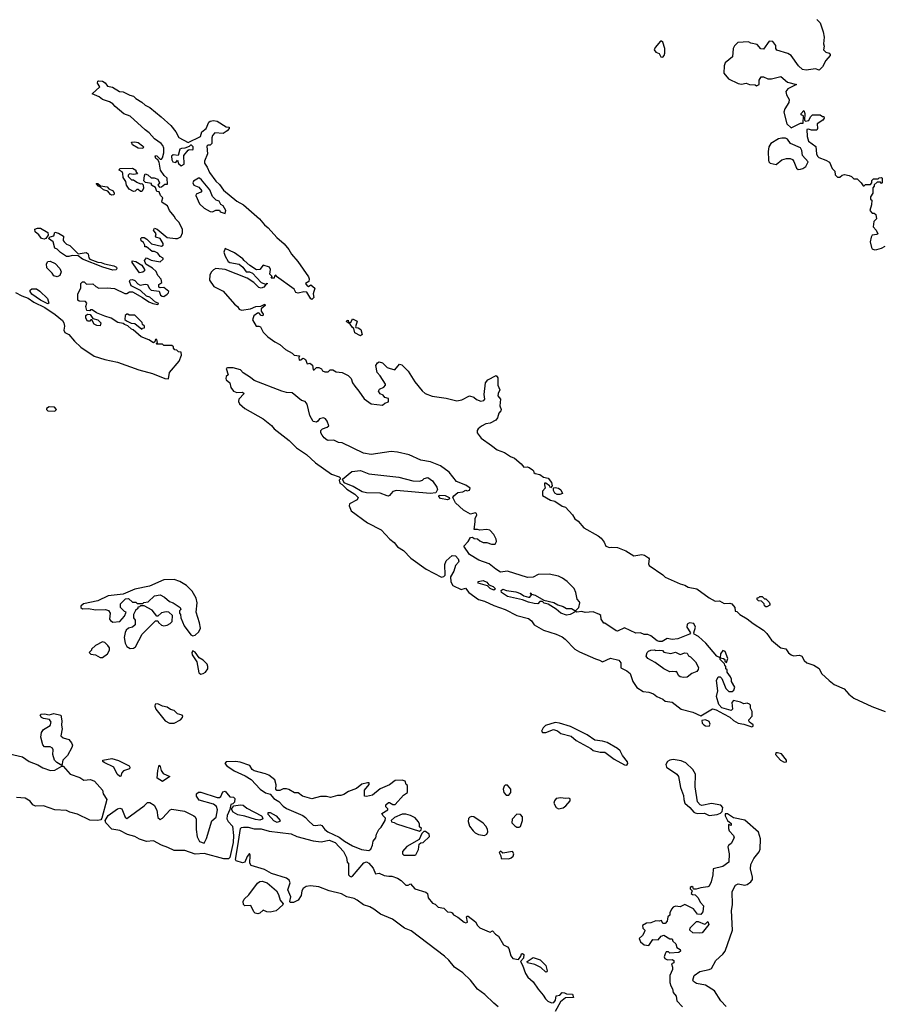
# Model space of a CAD drawing. Extents: x 2029826 to 2248070, y 228728 to 402406.
# Tile 176 of 256: x 2110691 to 2118150, y 326375 to 334885. Entities that reach past the tile are written whole.
import ezdxf

# ---------------------------------------------------------------- set-up
doc = ezdxf.new("R2010")
doc.units = 0

msp = doc.modelspace()

# ---------------------------------------------------------------- linework, layer by layer
at = {"layer": '0CON10XD'}
for points in [[(2117575, 334887.5), (2117605, 334857.5), (2117629.7, 334779.7), (2117638, 334735), (2117634, 334675), (2117638.8, 334655), (2117633.3, 334625), (2117653.9, 334603.9), (2117682.5, 334595), (2117692.5, 334585), (2117692.5, 334575), (2117655, 334532.5), (2117625, 334477.5), (2117595, 334450), (2117565, 334460), (2117485, 334450), (2117452.5, 334455), (2117417.5, 334485), (2117355, 334576.7), (2117325, 334592), (2117230.7, 334620.7), (2117222.5, 334635), (2117221.7, 334661.7), (2117197, 334697), (2117165, 334700), (2117115, 334630), (2117093.6, 334633.6), (2117061.7, 334671.7), (2117005, 334682.5), (2116985, 334692.5), (2116893, 334687), (2116865, 334660), (2116852.5, 334635), (2116846.1, 334563.9), (2116785, 334512.5), (2116776.2, 334485), (2116773, 334423), (2116812.5, 334375), (2116895, 334332.5), (2116925, 334328), (2116965, 334336.2), (2116995, 334324.3), (2117043, 334323), (2117055, 334314), (2117077.5, 334325), (2117078.3, 334361.7), (2117095, 334390), (2117115, 334390), (2117153.6, 334373.6), (2117185, 334373.3), (2117265, 334392.5), (2117323.8, 334345), (2117400, 334325), (2117324.2, 334285.8), (2117307, 334263), (2117312.5, 334235), (2117337.5, 334195), (2117335, 334170), (2117300, 334115), (2117290, 334085), (2117317.5, 333985), (2117355, 333950), (2117435, 333990), (2117458.3, 333991.7), (2117460, 334055), (2117441.7, 334061.7), (2117440, 334075), (2117465, 334100), (2117472.5, 334075), (2117470, 334015), (2117478.3, 334008.3), (2117506.4, 334013.6), (2117520, 334045), (2117538.3, 334061.7), (2117605, 334062.5), (2117625, 334047.5), (2117637.5, 334047.5), (2117640, 334035), (2117627.5, 334015), (2117580, 333985), (2117581.2, 333945), (2117575, 333930), (2117531.2, 333931.2), (2117505, 333940), (2117490, 333935), (2117493.8, 333875), (2117503.3, 333835), (2117568.3, 333788.3), (2117573.3, 333725), (2117582.5, 333705), (2117594.1, 333694.1), (2117655, 333672), (2117683.9, 333653.9), (2117708.8, 333598.8), (2117730, 333575), (2117734.3, 333544.3), (2117755, 333523.3), (2117775, 333522.5), (2117795, 333542.5), (2117815, 333546.7), (2117855, 333537.5), (2117875, 333530), (2117895, 333510), (2117925, 333510), (2117960, 333475), (2117975, 333450), (2117985, 333450), (2117995, 333460), (2118038.3, 333461.7), (2118050, 333475), (2118050, 333495), (2118065, 333510), (2118105, 333510), (2118113, 333517), (2118135, 333520), (2118140, 333515), (2118140, 333475), (2118135, 333470)], [(2116245, 334561.2), (2116256.1, 334573.9), (2116262.5, 334595), (2116262.5, 334635), (2116245, 334690), (2116235, 334700), (2116225, 334700), (2116180, 334645), (2116172, 334625), (2116185, 334604), (2116213.3, 334593.3), (2116227.5, 334565), (2116245, 334561.2)], [(2110655, 332526.7), (2110708.8, 332498.8), (2110765, 332479.2), (2110812.5, 332442.5), (2110908.3, 332398.3), (2110997.9, 332337.9), (2111060, 332285), (2111072.5, 332265), (2111077.5, 332235), (2111072.5, 332202.5), (2111081.7, 332181.7), (2111114.2, 332164.2), (2111163.3, 332105), (2111217.5, 332055), (2111335, 331975.7), (2111425, 331946.9), (2111535, 331924.3), (2111719.7, 331859.7), (2111837.3, 331827.3), (2111945, 331784), (2111975, 331780), (2111985.7, 331835), (2112066.9, 331935), (2112088.8, 331985), (2112085, 332010), (2112063, 332013), (2112048.3, 332028.3), (2112031.7, 332031.7), (2112020, 332045), (2112018.3, 332058.3), (2112005, 332070), (2111935, 332070), (2111925, 332080), (2111875, 332080), (2111870, 332085), (2111880, 332095), (2111875, 332120), (2111865, 332120), (2111858.3, 332101.7), (2111845, 332092.5), (2111807, 332117), (2111740, 332145), (2111670, 332205), (2111655, 332210), (2111625, 332240), (2111595, 332250), (2111585, 332260), (2111538.3, 332268.3), (2111480, 332305), (2111425, 332322.5), (2111355, 332350), (2111317, 332377), (2111303, 332377), (2111295, 332370), (2111271.7, 332371.7), (2111262.5, 332405), (2111270, 332435), (2111258.3, 332448.3), (2111205, 332452.5), (2111191.7, 332461.7), (2111192.5, 332515), (2111217.5, 332565), (2111220, 332605), (2111231.7, 332618.3), (2111248.3, 332618.3), (2111268.3, 332598.3), (2111321.7, 332601.7), (2111348.3, 332578.3), (2111375, 332565.8), (2111445, 332568.1), (2111510.6, 332560.6), (2111598.3, 332518.3), (2111615, 332517.5), (2111638.3, 332531.7), (2111665, 332534), (2111752.5, 332485), (2111805, 332447.5), (2111840.7, 332430.7), (2111885, 332422.5), (2111890, 332425), (2111887.5, 332435), (2111865, 332442.5), (2111815, 332486.2), (2111786.4, 332496.4), (2111733.3, 332545), (2111652.5, 332585), (2111640, 332625), (2111645, 332636.7), (2111665, 332640), (2111685, 332631.2), (2111712.1, 332602.1), (2111731.2, 332591.2), (2111775, 332600), (2111795, 332597.5), (2111808.8, 332565), (2111825, 332546), (2111895, 332540), (2111907.5, 332505), (2111920, 332495), (2111935, 332493.3), (2111965, 332512.5), (2111976.1, 332523.9), (2111977.5, 332535), (2111935, 332570), (2111905, 332567.5), (2111893, 332573), (2111893, 332597), (2111917.5, 332612.5), (2111911.7, 332641.7), (2111884.4, 332674.4), (2111868.3, 332708.3), (2111837.5, 332737.5), (2111781.4, 332771.4), (2111768.8, 332805), (2111785, 332827.5), (2111825, 332806.7), (2111905, 332792.5), (2111930, 332815), (2111930, 332825), (2111905, 332837.5), (2111885, 332866.7), (2111855, 332880), (2111835, 332880), (2111785, 332922.5), (2111771.7, 332921.7), (2111772.5, 332935), (2111759.3, 332959.3), (2111740, 332975), (2111737.5, 332995), (2111745, 333002.5), (2111765, 333002.5), (2111789.3, 332989.3), (2111828.8, 332948.8), (2111915, 332926.7), (2111930, 332935), (2111929.5, 332949.5), (2111903.3, 332993.3), (2111867.5, 333005), (2111863.3, 333015), (2111870, 333035), (2111846.2, 333065), (2111855, 333083.3), (2111878.8, 333075), (2111965, 333002.5), (2112035, 332992.5), (2112055, 332993.3), (2112083, 333007), (2112096.9, 333043.1), (2112097.5, 333075), (2112065, 333136), (2112039.7, 333159.7), (2112025, 333186.7), (2111983.3, 333235), (2111966.4, 333276.4), (2111920, 333305), (2111917.5, 333315), (2111926.7, 333345), (2111906.7, 333365), (2111896.4, 333396.4), (2111875, 333400), (2111862.5, 333435), (2111830, 333455), (2111828.3, 333468.3), (2111778.3, 333478.3), (2111762.5, 333492.5), (2111767.5, 333535), (2111775, 333552.5), (2111797.5, 333545), (2111825, 333517.5), (2111853, 333517), (2111885, 333507.5), (2111897.5, 333475), (2111882.5, 333455), (2111898.3, 333438.3), (2111915, 333440), (2111945, 333462.5), (2111967, 333463), (2111963.3, 333515), (2111937.5, 333537.5), (2111906.2, 333585), (2111893.9, 333653.9), (2111883, 333673), (2111867.5, 333685), (2111860, 333705), (2111865, 333710), (2111875, 333707.5), (2111905, 333680), (2111915, 333680), (2111925, 333690), (2111936, 333735), (2111936, 333775), (2111927, 333797), (2111913.3, 333815), (2111856.1, 333856.1), (2111808.3, 333908.3), (2111773.2, 333933.2), (2111645, 334050), (2111591.3, 334071.3), (2111514.3, 334134.3), (2111496.4, 334156.4), (2111465.8, 334175.8), (2111406.4, 334196.4), (2111377.7, 334217.7), (2111317.5, 334245), (2111382.5, 334305), (2111363.8, 334335), (2111366.7, 334353.3), (2111375, 334357.5), (2111405, 334353.8), (2111429.5, 334339.5), (2111449.3, 334309.3), (2111491.7, 334301.7), (2111553.8, 334263.8), (2111585, 334262.5), (2111641.9, 334231.9), (2111672.5, 334225), (2111692.7, 334202.7), (2111745, 334173.3), (2111773.3, 334145), (2111813.3, 334125), (2111913.8, 334045), (2111995, 333969.2), (2112038.6, 333915), (2112065.8, 333865.8), (2112145, 333822.5), (2112251.2, 333875), (2112264.3, 333915.7), (2112300, 333945), (2112325, 334000), (2112335, 334007.5), (2112365, 334012.5), (2112395, 334007.5), (2112475, 333960), (2112500, 333955), (2112500, 333945), (2112482.5, 333925), (2112447.7, 333902.3), (2112375, 333907.5), (2112356.4, 333883.6), (2112348.8, 333865), (2112348.8, 333815), (2112335, 333801.2), (2112315, 333800), (2112308.3, 333791.7), (2112313.8, 333725), (2112287.7, 333662.3), (2112286.2, 333645), (2112310.3, 333610.3), (2112328.6, 333565), (2112385, 333488.6), (2112415, 333461.4), (2112452.1, 333412.1), (2112565, 333315.7), (2112623.5, 333283.5), (2112762, 333165), (2112805, 333111.2), (2112836, 333085), (2112911.1, 333001.1), (2112975, 332947.5), (2113015, 332898), (2113037.9, 332857.9), (2113094.2, 332795), (2113185, 332662.5), (2113190, 332645), (2113187, 332623), (2113160, 332605), (2113172.5, 332585), (2113185, 332577.5), (2113205, 332592.5), (2113240, 332565), (2113226.7, 332515), (2113232.5, 332485), (2113215, 332467.5), (2113205, 332472.5), (2113171.2, 332531.2), (2113145, 332533.8), (2113095, 332522.5), (2113075, 332527.5), (2113060, 332555), (2112910, 332665), (2112905, 332676.7), (2112891.7, 332668.3), (2112888.3, 332651.7), (2112861.7, 332651.7), (2112870, 332665), (2112850, 332685), (2112857.5, 332725), (2112847.5, 332745), (2112795, 332763.8), (2112765, 332726.7), (2112735, 332723.3), (2112679.5, 332759.5), (2112630, 332805)], [(2117415, 333591.2), (2117435, 333593.8), (2117455, 333598.8), (2117480, 333615), (2117502.5, 333655), (2117452.3, 333712.3), (2117446.7, 333755), (2117435.9, 333775.9), (2117347.5, 333815), (2117323, 333853), (2117305, 333860), (2117275, 333861.2), (2117245, 333854), (2117180, 333815), (2117160.8, 333785), (2117156, 333745), (2117159.3, 333669.3), (2117162.5, 333655), (2117172.5, 333645), (2117225, 333632.5), (2117275, 333673.8), (2117315, 333686.2), (2117345, 333683.8), (2117365.8, 333675.8), (2117378.3, 333658.3), (2117400.5, 333600.5), (2117415, 333591.2)], [(2111755, 333772.5), (2111714.1, 333774.1), (2111665, 333803.3), (2111657.5, 333825), (2111685, 333830), (2111715, 333823.3), (2111752.5, 333795), (2111760, 333785), (2111755, 333772.5)], [(2112085, 333622.5), (2112110, 333635), (2112109.3, 333710.7), (2112145, 333757.5), (2112155, 333762.5), (2112185, 333760), (2112190, 333765), (2112190, 333785), (2112175, 333800), (2112165, 333800), (2112155, 333790), (2112116.4, 333773.6), (2112087, 333773), (2112073.6, 333766.4), (2112058.3, 333711.7), (2112017, 333717), (2112001.2, 333705), (2112003.9, 333673.9), (2112012.5, 333655), (2112038.8, 333651.2), (2112055, 333670), (2112063, 333643), (2112085, 333622.5)], [(2111745, 333400), (2111735, 333400), (2111715, 333417.5), (2111703, 333417), (2111688.3, 333401.7), (2111675, 333400), (2111635, 333420), (2111612.5, 333455), (2111606.7, 333486.7), (2111585, 333520), (2111582.5, 333555), (2111575, 333570), (2111550, 333585), (2111555, 333600), (2111665, 333602.5), (2111692.5, 333585), (2111693, 333573), (2111708.3, 333551.7), (2111675, 333547.5), (2111638.3, 333551.7), (2111628.3, 333541.7), (2111628.3, 333528.3), (2111655, 333500), (2111675, 333500), (2111701.7, 333481.7), (2111735, 333467.5), (2111745, 333470), (2111758.3, 333458.3), (2111760, 333425), (2111745, 333400)], [(2112465, 333210), (2112470, 333235), (2112446.7, 333275), (2112427, 333287), (2112412.5, 333315), (2112386.4, 333326.4), (2112355, 333357.5), (2112333.6, 333413.6), (2112262.1, 333502.1), (2112245, 333514), (2112235, 333513.8), (2112190.5, 333489.5), (2112186.7, 333475), (2112196.1, 333456.1), (2112237.3, 333437.3), (2112262.5, 333405), (2112256.1, 333393.9), (2112215, 333376.7), (2112211.2, 333365), (2112245, 333292.5), (2112285, 333256.7), (2112335, 333226.2), (2112356.1, 333223.9), (2112385, 333237.5), (2112415, 333240), (2112423, 333223), (2112465, 333210)], [(2111485, 333367.5), (2111475, 333373.8), (2111453.3, 333403.3), (2111415, 333414.2), (2111388.3, 333438.3), (2111370, 333445), (2111351.7, 333468.3), (2111365, 333470), (2111388.3, 333448.3), (2111445, 333440), (2111461.7, 333421.7), (2111497.5, 333405), (2111506.4, 333386.4), (2111505, 333372.5), (2111485, 333367.5)], [(2118135, 333470), (2118125, 333480), (2118098.3, 333481.7), (2118071.7, 333458.3), (2118070, 333445), (2118058.3, 333431.7), (2118060, 333385), (2118040, 333355), (2118040, 333335), (2118050, 333325), (2118047.5, 333285), (2118032.5, 333235), (2118053, 333213), (2118071.7, 333211.7), (2118085, 333200), (2118090, 333165), (2118068.3, 333141.7), (2118062, 333095), (2118088, 333065), (2118102.5, 333035), (2118095, 333027.5), (2118055, 333021.2), (2118044, 333005), (2118038, 332965), (2118046.7, 332915), (2118055, 332903.3), (2118075, 332896.7), (2118095, 332898.8), (2118135, 332910.8), (2118165, 332927.5)], [(2110902.5, 332987.5), (2110880, 332995), (2110856.7, 333026.7), (2110825, 333052.5), (2110820, 333075), (2110845, 333082.5), (2110871.7, 333081.7), (2110932.5, 333045), (2110937.5, 333022.5), (2110915, 332992.5), (2110902.5, 332987.5)], [(2111495, 332720), (2111407.5, 332745), (2111234.1, 332814.1), (2111195, 332842.5), (2111145, 332848), (2111115, 332837.5), (2111095, 332838.8), (2111044, 332874), (2111015, 332902.5), (2110995, 332910), (2110980, 332965), (2110940, 332995), (2110952.5, 333007.5), (2110985, 333016.7), (2110995, 333047.5), (2111025, 333038.8), (2111070, 333015), (2111067, 332977), (2111073.6, 332963.6), (2111093.9, 332943.9), (2111125, 332932.5), (2111195, 332860), (2111265, 332873.3), (2111280.7, 332860.7), (2111287.7, 332827.7), (2111296, 332816), (2111365, 332788), (2111395, 332786), (2111424.2, 332774.2), (2111505, 332758.8), (2111526.2, 332745), (2111530, 332735), (2111525, 332723.8), (2111495, 332720)], [(2112630, 332805), (2112619.3, 332819.3), (2112545, 332870), (2112465, 332907.5), (2112453.8, 332875), (2112465, 332840), (2112492.5, 332795), (2112505, 332787.5), (2112585, 332771.2), (2112617, 332747), (2112646.4, 332706.4), (2112676.1, 332706.1), (2112702.5, 332695), (2112775, 332613.3), (2112815, 332600), (2112828.3, 332608.3), (2112828.3, 332601.7), (2112820, 332600), (2112798.3, 332571.7), (2112775, 332563.3), (2112755, 332570), (2112714.1, 332614.1), (2112655, 332652), (2112465, 332727.1), (2112386.1, 332733.9), (2112365.9, 332724.1), (2112345, 332703.3), (2112332.4, 332677.6), (2112329.2, 332635), (2112368.3, 332578.3), (2112447.7, 332537.7), (2112546.1, 332426.1), (2112572.5, 332405), (2112585, 332382.5), (2112605, 332373.3), (2112685, 332386.2), (2112730, 332405), (2112772.5, 332407.5), (2112807.5, 332427.5), (2112810, 332415), (2112777.5, 332385), (2112777.5, 332365), (2112795, 332340), (2112790, 332325), (2112775, 332327.5), (2112755, 332350), (2112745, 332347.5), (2112713.6, 332326.4), (2112700.7, 332290.7), (2112732.5, 332235), (2112757.5, 332237.5), (2112770, 332230), (2112795, 332183.3), (2112835, 332143.8), (2112895, 332101.2), (2112938.8, 332078.8), (2112986.7, 332035), (2113043, 332003), (2113060, 331985), (2113108.3, 331978.3), (2113102.5, 331965), (2113105, 331943.3), (2113120, 331945), (2113135, 331960), (2113150, 331955), (2113158.3, 331948.3), (2113175, 331910), (2113197, 331917), (2113218.8, 331898.8), (2113225, 331860), (2113235, 331860), (2113255, 331877.5), (2113275, 331877.5), (2113298.3, 331868.3), (2113305, 331850), (2113325, 331840), (2113355, 331840), (2113371.7, 331858.3), (2113395, 331860), (2113425, 331842.5), (2113477, 331837), (2113528.8, 331808.8), (2113552.7, 331782.7), (2113565.8, 331745.8), (2113585, 331716.7), (2113621.2, 331675), (2113667, 331607), (2113725, 331563.8), (2113825, 331552.5), (2113845, 331570), (2113877, 331583), (2113875, 331610), (2113845, 331620), (2113829.3, 331639.3), (2113805, 331652.5), (2113790, 331675), (2113797, 331693), (2113835, 331710), (2113850, 331725), (2113850, 331735), (2113805, 331807.5), (2113777.5, 331835), (2113767.5, 331895), (2113780.7, 331919.3), (2113795, 331927.5), (2113825, 331920), (2113865, 331880), (2113883, 331873), (2113931.7, 331858.3), (2113972.5, 331907.5), (2113990.7, 331900.7), (2114045, 331846.2), (2114104.5, 331754.5), (2114167.6, 331677.6), (2114193.3, 331655), (2114252.1, 331632.1), (2114373, 331613), (2114465, 331590), (2114509.5, 331600.5), (2114575, 331633.3), (2114613.6, 331623.6), (2114635, 331603.3), (2114675, 331587.5), (2114700, 331595), (2114707.5, 331605), (2114702.5, 331645), (2114713, 331747), (2114735, 331772.5), (2114805, 331810), (2114819.3, 331789.3), (2114820, 331725), (2114837.5, 331685), (2114822.5, 331655), (2114820, 331635), (2114842.5, 331605), (2114836.4, 331546.4), (2114850, 331515), (2114846.7, 331505), (2114830, 331485), (2114817.5, 331445), (2114802.5, 331425), (2114755, 331397.5), (2114718.3, 331391.7), (2114679.3, 331370.7), (2114650.7, 331349.3), (2114642.5, 331335), (2114643.3, 331315), (2114677.9, 331267.9), (2114764.5, 331204.5), (2114815, 331166), (2114877.5, 331145), (2114929.3, 331109.3), (2114965, 331094), (2115023.3, 331045), (2115045, 331017.5), (2115075, 331020), (2115090, 331015), (2115120, 330995), (2115130, 330985), (2115131.7, 330971.7), (2115143, 330963), (2115182.5, 330955), (2115215, 330930), (2115255, 330922.5), (2115283.3, 330885), (2115290, 330855), (2115275, 330840), (2115266.4, 330856.4), (2115235, 330880), (2115225, 330880), (2115222.5, 330865), (2115230, 330835), (2115205, 330810), (2115205, 330772.5), (2115275, 330733.3), (2115313.6, 330723.6), (2115375, 330680), (2115405, 330672.5), (2115466.8, 330606.8), (2115485, 330570), (2115515, 330551.2), (2115562.7, 330492.7), (2115686.7, 330425), (2115712.5, 330405), (2115738.8, 330368.8), (2115752.5, 330335), (2115785, 330323.3), (2115805, 330327.5), (2115855, 330323.8), (2115926.7, 330295), (2115995, 330250.5), (2116065, 330263.5), (2116087.8, 330257.8), (2116121.9, 330235), (2116127.7, 330225), (2116121.7, 330181.7), (2116126.5, 330166.5), (2116245, 330085.8), (2116265.6, 330065.6), (2116395, 330008), (2116435, 329998), (2116465, 329980), (2116540, 329965), (2116645, 329888.8), (2116698.3, 329858.3), (2116735, 329861.4), (2116775, 329840), (2116825, 329843.3), (2116842.5, 329835), (2116867.5, 329805), (2116871.7, 329771.7), (2116885, 329770), (2116910, 329745), (2116975, 329707.5), (2117026.4, 329666.4), (2117115, 329610), (2117145, 329580), (2117185, 329523.3), (2117253.3, 329465), (2117266.1, 329456.1), (2117308.3, 329448.3), (2117331.9, 329411.9), (2117354.4, 329394.4), (2117375, 329388), (2117425, 329393.3), (2117445, 329383.3), (2117467, 329347), (2117490, 329325), (2117550, 329305), (2117595, 329277.5), (2117616.2, 329235), (2117683.3, 329175), (2117725, 329138.8), (2117810.7, 329100.7), (2117851.2, 329055), (2117895, 329022), (2118049.7, 328949.7), (2118165, 328906.2)], [(2111015, 332662.5), (2110985, 332670), (2110970, 332695), (2110925, 332740), (2110921.2, 332775), (2110933.9, 332796.1), (2110955, 332796.7), (2110996.7, 332776.7), (2111037.5, 332735), (2111047.5, 332705), (2111036.4, 332673.6), (2111015, 332662.5)], [(2111725, 332697.5), (2111661.2, 332785), (2111660.7, 332799.3), (2111695, 332796.2), (2111744.2, 332764.2), (2111768.8, 332725), (2111770, 332715), (2111755, 332704), (2111725, 332697.5)], [(2110935, 332430), (2110870.3, 332460.3), (2110795, 332512), (2110780, 332535), (2110781.7, 332548.3), (2110795, 332560), (2110835, 332558), (2110865, 332538.8), (2110931.2, 332475), (2110942.5, 332435), (2110935, 332430)], [(2111385, 332240), (2111358.3, 332241.7), (2111335, 332252.5), (2111315, 332290), (2111305, 332290), (2111295, 332280), (2111275, 332280), (2111262.5, 332305), (2111261.7, 332328.3), (2111275, 332340), (2111298.3, 332338.3), (2111321.7, 332301.7), (2111365, 332290), (2111390, 332265), (2111385, 332240)], [(2111745, 332210), (2111751.7, 332218.3), (2111768.3, 332221.7), (2111770, 332235), (2111751.7, 332251.7), (2111748.3, 332268.3), (2111685, 332330), (2111635, 332330), (2111625, 332340), (2111615, 332340), (2111601.7, 332328.3), (2111600, 332295), (2111611.7, 332281.7), (2111653, 332263), (2111685, 332260), (2111745, 332210)], [(2113635, 332152.5), (2113585, 332177.5), (2113576.7, 332216.7), (2113565, 332223.3), (2113543.8, 332253.8), (2113510, 332275), (2113520, 332285), (2113526.7, 332286.7), (2113531.7, 332271.7), (2113551.7, 332268.3), (2113565, 332300), (2113605, 332280), (2113590.7, 332230.7), (2113593.3, 332223.3), (2113615, 332222.5), (2113635.9, 332205.9), (2113650, 332165), (2113635, 332152.5)], [(2117015, 328773.3), (2117025, 328780), (2117025, 328790), (2116995, 328812.5), (2116987.5, 328825), (2116990, 328835), (2117017.5, 328865), (2117017.5, 328905), (2117002.5, 328935), (2117001.7, 328961.7), (2116995, 328970), (2116975, 328977.5), (2116945, 328972.5), (2116917, 328987), (2116855, 329000), (2116842.5, 328985), (2116846.7, 328925), (2116836.7, 328913.3), (2116755, 328938.6), (2116730, 328965), (2116710, 329035), (2116720, 329085), (2116710, 329175), (2116723.6, 329206.4), (2116740, 329205), (2116755, 329190), (2116790, 329105), (2116815, 329080), (2116845, 329080), (2116860, 329090), (2116867, 329117), (2116840, 329165), (2116840, 329185), (2116830, 329205), (2116800, 329245), (2116800, 329265), (2116790, 329275), (2116790, 329295), (2116780, 329305), (2116778.3, 329318.3), (2116740, 329355), (2116740, 329370), (2116713.6, 329383.6), (2116616.9, 329495), (2116555, 329554.2), (2116517.5, 329575), (2116512.5, 329585), (2116528.8, 329635), (2116512.5, 329665), (2116475, 329673.3), (2116455, 329660), (2116453.3, 329635), (2116483.3, 329585), (2116477.5, 329575), (2116375, 329532.9), (2116325, 329528.9), (2116284.3, 329535.7), (2116238.8, 329511.2), (2116215, 329510.8), (2116195.8, 329515.8), (2116140.7, 329560.7), (2116115, 329572.5), (2116085, 329572.5), (2116053, 329587), (2116013, 329583), (2115915, 329628.8), (2115855, 329600), (2115843, 329603), (2115745, 329670), (2115735, 329670), (2115713, 329703), (2115710, 329735), (2115700, 329745), (2115645, 329766.7), (2115575, 329762.5), (2115545, 329770), (2115503.3, 329763.3), (2115495, 329770), (2115445.8, 329744.2), (2115415, 329738.6), (2115365, 329755.7), (2115325, 329791.2), (2115255, 329833.8), (2115221.7, 329841.7), (2115207, 329857), (2115183, 329857), (2115165, 329837.5), (2115135, 329838.8), (2115085, 329850), (2115032.3, 329872.3), (2114905, 329900), (2114852.5, 329935), (2114848.3, 329951.7), (2114865, 329962.5), (2114895, 329952.5), (2114975, 329941.2), (2115015, 329925.8), (2115045, 329906), (2115085, 329893.8), (2115095.8, 329894.2), (2115110, 329915), (2115100, 329925), (2115105, 329930), (2115110, 329920), (2115141.7, 329911.7), (2115217.5, 329867.5), (2115305, 329846.7), (2115338.3, 329828.3), (2115385, 329814.2), (2115415, 329795.8), (2115456.2, 329796.2), (2115485, 329780), (2115498.3, 329781.7), (2115520, 329805), (2115530, 329845), (2115526.7, 329855), (2115505, 329877.5), (2115494.3, 329935), (2115479.8, 329969.8), (2115420.6, 330030.6), (2115377.7, 330057.7), (2115344.1, 330074.1), (2115264.1, 330094.1), (2115169.3, 330090.7), (2115125, 330066.2), (2115075.8, 330064.2), (2114905, 330120), (2114845, 330110), (2114802.5, 330135), (2114745, 330182.5), (2114655, 330214.2), (2114575, 330262.9), (2114527.5, 330335), (2114563.3, 330375), (2114585, 330410), (2114602.5, 330412.5), (2114615, 330400), (2114645, 330397.5), (2114665, 330380), (2114695, 330367.5), (2114726.4, 330366.4), (2114767, 330353), (2114797, 330353), (2114810, 330375), (2114807.5, 330395), (2114786.7, 330435), (2114752.5, 330472.5), (2114725, 330477.5), (2114665, 330472.5), (2114645, 330480), (2114615, 330480), (2114623.6, 330543.6), (2114626, 330575), (2114638.8, 330605), (2114635, 330617.5), (2114625, 330623.3), (2114585, 330610), (2114525, 330646), (2114455, 330708.8), (2114432.5, 330755), (2114440.5, 330769.5), (2114475, 330798.8), (2114517, 330803), (2114545, 330817.5), (2114555, 330812.5), (2114575, 330817.5), (2114582.5, 330835), (2114545, 330862.5), (2114463.9, 330893.9), (2114398.8, 330975), (2114325, 331028.8), (2114240, 331065), (2114155, 331077.5), (2114053.9, 331123.9), (2113955, 331148), (2113898.3, 331151.7), (2113725, 331126.2), (2113659.5, 331139.5), (2113475, 331228.8), (2113445, 331231.2), (2113405, 331250), (2113355, 331246.7), (2113345, 331251.2), (2113320.5, 331270.5), (2113303.3, 331295), (2113292.5, 331315), (2113292.5, 331335), (2113305, 331350), (2113347, 331363), (2113360, 331375), (2113347.5, 331415), (2113332.5, 331435), (2113315, 331443.3), (2113280, 331435), (2113266.4, 331413.6), (2113255, 331407.5), (2113225, 331413.3), (2113196, 331465), (2113172.5, 331562.5), (2113156.1, 331586.1), (2113125, 331594.2), (2113045, 331660), (2112995, 331663.3), (2112955, 331673.3), (2112716.1, 331766.1), (2112685, 331793.8), (2112621.7, 331831.7), (2112598.1, 331858.1), (2112533.6, 331876.4), (2112485, 331876.7), (2112475, 331870), (2112490, 331815), (2112475, 331800), (2112470, 331785), (2112473.6, 331773.6), (2112507, 331747), (2112513.3, 331705), (2112537.5, 331675), (2112565, 331663.3), (2112616.4, 331666.4), (2112630, 331655), (2112582.5, 331605), (2112580, 331585), (2112588.8, 331565), (2112635, 331523.3), (2112795, 331434.5), (2112866.5, 331376.5), (2112888.8, 331348.8), (2113019.1, 331249.1), (2113082.5, 331185), (2113168.1, 331128.1), (2113245, 331053.8), (2113385, 330956), (2113450, 330935), (2113460, 330925), (2113460, 330915), (2113450, 330905), (2113455, 330880), (2113476.7, 330866.7), (2113515, 330828), (2113585, 330784.4), (2113614, 330755), (2113605.4, 330734.6), (2113538.8, 330701.2), (2113536.2, 330683.8), (2113555, 330639.2), (2113695, 330535.6), (2113814.2, 330475), (2113887.5, 330395), (2113926.3, 330366.3), (2113955, 330329.2), (2114005, 330296), (2114070.2, 330230.2), (2114201.9, 330135), (2114335, 330066.5), (2114355, 330073.6), (2114364.4, 330085), (2114363.8, 330175), (2114373.3, 330206.7), (2114425, 330253.8), (2114455, 330250), (2114478.2, 330225), (2114484.3, 330205), (2114482, 330195), (2114455, 330166.2), (2114440, 330120), (2114411.6, 330068.4), (2114415.8, 330025.8), (2114432.9, 329995), (2114505, 329961.4), (2114540.7, 329970.7), (2114570, 329935), (2114653.3, 329875), (2114705, 329859.2), (2114785, 329820.8), (2114885, 329788.6), (2114985, 329735.7), (2115085, 329709.4), (2115110.4, 329690.4), (2115135, 329656), (2115215, 329609.4), (2115324.4, 329574.4), (2115375, 329552), (2115402.1, 329532.1), (2115485.6, 329445.6), (2115525, 329422.5), (2115665, 329360), (2115700, 329350), (2115724.2, 329334.2), (2115795, 329366.2), (2115865, 329350), (2115884, 329325), (2115883, 329283), (2115935, 329256.7), (2115963.3, 329235), (2115986.2, 329165), (2116022.1, 329112.1), (2116075, 329080), (2116124.1, 329074.1), (2116165, 329058.8), (2116195, 329036.2), (2116245, 329013.8), (2116265, 328996.2), (2116325, 328986.7), (2116405, 328925.8), (2116505, 328899.2), (2116575, 328867.5), (2116675, 328927.5), (2116705, 328921.2), (2116770, 328885), (2116825.4, 328855.4), (2116855, 328829.2), (2116897.5, 328805), (2116946.1, 328796.1), (2117015, 328773.3)], [(2110995, 331502.5), (2111007.5, 331515), (2110990, 331535), (2110945, 331540), (2110923.3, 331525), (2110923.3, 331515), (2110934.2, 331504.2), (2110995, 331502.5)], [(2113875, 330767.5), (2113865, 330770), (2113805, 330794), (2113685, 330796), (2113647.5, 330805), (2113571.2, 330851.2), (2113493, 330883), (2113480, 330915), (2113559.3, 330980.7), (2113635, 330990), (2113705, 330961.2), (2113965, 330931.2), (2114085, 330898.8), (2114145, 330897.5), (2114170, 330905), (2114185, 330920), (2114215, 330927.5), (2114255, 330900), (2114293.6, 330843.6), (2114300, 330825), (2114283.8, 330796.2), (2114235, 330789.2), (2113945, 330816.2), (2113915, 330806.7), (2113885, 330773.3), (2113875, 330767.5)], [(2114385, 330734.4), (2114325, 330746.7), (2114311.2, 330765), (2114313.3, 330775), (2114365, 330771.2), (2114400, 330755), (2114402.5, 330745), (2114385, 330734.4)], [(2115331.7, 330781.7), (2115312.3, 330792.3), (2115302.5, 330815), (2115301.7, 330838.3), (2115315, 330842.5), (2115345, 330836.2), (2115365, 330821.2), (2115379.3, 330790.7), (2115355, 330782), (2115331.7, 330781.7)], [(2112185, 329560), (2112205, 329564.2), (2112238.9, 329595), (2112250.9, 329625), (2112242.9, 329672.9), (2112213.6, 329765), (2112223.1, 329845), (2112214, 329885), (2112181.5, 329945), (2112130, 329995), (2112075, 330029.3), (2112025, 330045.3), (2111935, 330042.9), (2111810.5, 329989.5), (2111685, 329962.9), (2111585, 329920), (2111455, 329904.2), (2111365, 329862), (2111242.5, 329835), (2111220, 329815), (2111220, 329805), (2111233.9, 329793.9), (2111285, 329796.7), (2111345, 329783.8), (2111433, 329787), (2111458.8, 329778.8), (2111472.5, 329755), (2111467.5, 329705), (2111475, 329692.5), (2111495, 329677.5), (2111555, 329682.5), (2111595, 329730), (2111610, 329765), (2111595, 329770), (2111560, 329805), (2111560, 329835), (2111605, 329880), (2111631.7, 329881.7), (2111665, 329850), (2111695, 329850), (2111705, 329840), (2111755, 329840), (2111763, 329847), (2111800, 329855), (2111854.1, 329905.9), (2111905, 329913.3), (2111942.5, 329895), (2111985, 329856.7), (2112016.1, 329846.1), (2112077.5, 329805), (2112081.7, 329788.3), (2112070, 329775), (2112070, 329755), (2112080, 329745), (2112082.5, 329715), (2112111.2, 329645), (2112167.5, 329567.5), (2112185, 329560)], [(2114785, 329953.3), (2114755, 329967.5), (2114732.5, 329992.5), (2114650, 330015), (2114651.7, 330028.3), (2114695, 330036.7), (2114725, 330022.5), (2114741.7, 330001.7), (2114780, 329985), (2114800, 329965), (2114785, 329953.3)], [(2117145, 329810), (2117135, 329810), (2117125, 329820), (2117120, 329835), (2117098.3, 329858.3), (2117071.7, 329861.7), (2117060, 329875), (2117061.7, 329888.3), (2117075, 329890), (2117085, 329900), (2117105, 329900), (2117125, 329880), (2117135, 329880), (2117165, 329850), (2117170, 329835), (2117170, 329825), (2117145, 329810)], [(2111645, 329451.2), (2111675, 329453.8), (2111690, 329465), (2111747.5, 329575), (2111865, 329690), (2111885, 329690), (2111890, 329675), (2111915, 329652.5), (2111935, 329647.5), (2111965, 329652.5), (2111990, 329665), (2112007, 329683), (2112010, 329735), (2111980, 329765), (2111955, 329767.5), (2111915, 329757.5), (2111885, 329730), (2111875, 329730), (2111835, 329782.5), (2111765, 329820), (2111735, 329820), (2111725, 329810), (2111711.7, 329808.3), (2111710, 329795), (2111690, 329780), (2111672.5, 329745), (2111672.5, 329715), (2111686.7, 329695), (2111687.5, 329655), (2111666.1, 329633.9), (2111630, 329625), (2111610.7, 329609.3), (2111600.7, 329589.3), (2111593.8, 329545), (2111602, 329495), (2111615, 329467.5), (2111645, 329451.2)], [(2111385, 329372), (2111405, 329372.5), (2111450, 329405), (2111466.2, 329435), (2111466.2, 329455), (2111453.3, 329475), (2111425, 329501.2), (2111405, 329507.5), (2111345, 329476.7), (2111310, 329445), (2111310, 329435), (2111290, 329415), (2111305, 329402.5), (2111345, 329396.7), (2111385, 329372)], [(2112255, 329227.5), (2112275, 329233.8), (2112295, 329246.2), (2112314.2, 329275), (2112315.6, 329295), (2112308.6, 329315), (2112275, 329349.2), (2112240, 329370), (2112205, 329417.5), (2112185, 329430), (2112177.5, 329415), (2112180, 329395), (2112220, 329335), (2112239.3, 329239.3), (2112255, 329227.5)], [(2116425, 329198.8), (2116395, 329206.7), (2116383.3, 329215), (2116365, 329252.5), (2116355, 329247.5), (2116325, 329252.5), (2116305, 329247.5), (2116255, 329273.3), (2116180.7, 329330.7), (2116115, 329362.5), (2116102.5, 329385), (2116110, 329415), (2116121.7, 329428.3), (2116143, 329437), (2116175, 329437.5), (2116185, 329432.5), (2116216.2, 329436.2), (2116241.7, 329431.7), (2116255, 329420), (2116315, 329407.5), (2116355, 329417.5), (2116395, 329397.5), (2116435, 329412.5), (2116455, 329410), (2116467, 329387), (2116485, 329377.5), (2116527.5, 329335), (2116552.5, 329285), (2116551.7, 329268.3), (2116539.3, 329250.7), (2116495, 329233.3), (2116455, 329203.8), (2116425, 329198.8)], [(2116795, 329330), (2116807.5, 329365), (2116783.6, 329423.6), (2116765, 329433.3), (2116743.3, 329405), (2116740, 329370), (2116770, 329365), (2116780, 329355), (2116781.7, 329341.7), (2116795, 329330)], [(2112025, 328803.8), (2112080, 328835), (2112097.5, 328855), (2112100, 328865), (2112092.5, 328875), (2112055, 328886.7), (2112024.1, 328914.1), (2111994.1, 328924.1), (2111965, 328943.8), (2111925, 328951.2), (2111885, 328972.5), (2111861.7, 328968.3), (2111856.7, 328953.3), (2111866, 328925), (2111948, 328825), (2111985, 328804.3), (2112025, 328803.8)], [(2111055, 328440), (2111010, 328465), (2110992.2, 328485), (2110975.7, 328535), (2110979.5, 328575), (2110975, 328590), (2110955, 328600.8), (2110905, 328600.6), (2110889.1, 328619.1), (2110874.2, 328684.2), (2110880.2, 328725), (2110895, 328750.9), (2110955, 328784.4), (2110962.1, 328815), (2110946.7, 328836.7), (2110895, 328845.6), (2110880, 328855), (2110866, 328875), (2110875, 328884), (2110905, 328886.4), (2110945, 328877.3), (2110985, 328888.2), (2111045.4, 328875.4), (2111055.9, 328825), (2111052.3, 328787.7), (2111057.8, 328755), (2111045.9, 328695), (2111065, 328677.5), (2111115.2, 328665.2), (2111138.4, 328635), (2111145.9, 328615), (2111141.1, 328595), (2111103.6, 328526.4), (2111063.6, 328485), (2111055, 328440)], [(2116645, 328780), (2116656, 328795), (2116645, 328820), (2116615, 328833.3), (2116581.7, 328828.3), (2116586.7, 328805), (2116599.5, 328789.5), (2116615, 328782), (2116645, 328780)], [(2115935, 328443.3), (2115943.3, 328455), (2115940.7, 328470.7), (2115896.4, 328526.4), (2115877.8, 328565), (2115854.2, 328585), (2115765, 328636.5), (2115725, 328649.5), (2115659.3, 328659.3), (2115592.5, 328705), (2115448.8, 328775), (2115354.3, 328805.7), (2115315, 328810), (2115233.3, 328785), (2115211.2, 328765), (2115197.5, 328735), (2115205, 328723.3), (2115236.1, 328723.9), (2115300.7, 328750.7), (2115335, 328740), (2115365, 328716.7), (2115455, 328693.8), (2115495.9, 328655.9), (2115625, 328586.2), (2115645, 328570), (2115704.1, 328554.1), (2115745, 328553.8), (2115825, 328493.8), (2115914.1, 328444.1), (2115935, 328443.3)], [(2110565, 328549.2), (2110715, 328513.1), (2110772.9, 328472.9), (2110847.8, 328445), (2110889.8, 328419.8), (2110956.6, 328396.6), (2110995, 328397.8), (2111055, 328433.3), (2111065, 328433.8), (2111127.1, 328365), (2111210.8, 328335), (2111245, 328313.3), (2111303.2, 328316.8), (2111337.3, 328305), (2111407, 328227), (2111412.5, 328195), (2111442.5, 328145), (2111401.2, 327985), (2111390, 327970), (2111365, 327964.1)], [(2111555, 328344.2), (2111531.2, 328365), (2111503.5, 328423.5), (2111418.8, 328465), (2111408.8, 328475), (2111410, 328485), (2111485, 328499.4), (2111545, 328481.5), (2111635.7, 328435), (2111642.5, 328425), (2111639.5, 328410.5), (2111586, 328394), (2111573.3, 328376.7), (2111565, 328347.5), (2111555, 328344.2)], [(2113705, 327704.5), (2113723.3, 327715), (2113739.3, 327750.7), (2113744.1, 327785.9), (2113766.7, 327815), (2113773.3, 327846.7), (2113792.5, 327885), (2113812.5, 327905), (2113847, 327963), (2113850, 327985), (2113830, 328005), (2113820, 328025), (2113870, 328055), (2113870, 328065), (2113853, 328083), (2113851.7, 328098.3), (2113875, 328120), (2113885, 328120), (2113915, 328102.5), (2113935, 328103.3), (2114005, 328182.5), (2114040, 328205), (2114040, 328265), (2114030, 328275), (2114020, 328305), (2113995, 328312.5), (2113935, 328310), (2113885, 328272.5), (2113805, 328237.5), (2113737, 328183), (2113685, 328170), (2113670, 328175), (2113670, 328225), (2113710, 328275), (2113708.3, 328288.3), (2113695, 328290), (2113645, 328276.7), (2113598.8, 328241.2), (2113530, 328215), (2113490.7, 328189.3), (2113465, 328180), (2113435, 328178.8), (2113375, 328161.2), (2113340.7, 328170.7), (2113289.3, 328170.7), (2113215, 328151.2), (2113134.1, 328174.1), (2113095, 328202.5), (2113063.6, 328203.6), (2113015, 328232.5), (2112995, 328237.5), (2112965, 328237.5), (2112937, 328223), (2112911.7, 328221.7), (2112902.5, 328235), (2112907, 328273), (2112893.3, 328315), (2112843.3, 328355), (2112815, 328368), (2112715, 328392.5), (2112697.5, 328405), (2112678.3, 328438.3), (2112595, 328467.5), (2112555, 328474.2), (2112475, 328470), (2112462.5, 328455), (2112480, 328435), (2112543.9, 328393.9), (2112639.1, 328349.1), (2112688.8, 328318.8), (2112768, 328235), (2112815, 328204.3), (2112855, 328192.5), (2112885, 328153.3), (2112928.3, 328128.3), (2112965, 328088.8), (2112995, 328067.5), (2113135, 328007.5), (2113160.5, 327990.5), (2113185, 327959.5), (2113225, 327924.6), (2113245, 327919.6), (2113285, 327926.7), (2113301.5, 327921.5), (2113326.9, 327885), (2113353.1, 327865), (2113450.8, 327820.8), (2113495, 327785.7), (2113566.2, 327745), (2113642.2, 327712.2), (2113705, 327704.5)], [(2116645, 328007.5), (2116715, 328014.2), (2116744.1, 328025.9), (2116758.8, 328041.2), (2116763.8, 328075), (2116746.7, 328095), (2116665, 328109.5), (2116582.3, 328092.3), (2116568.3, 328098.3), (2116544.5, 328124.5), (2116523.8, 328255), (2116528.5, 328365), (2116505, 328405.6), (2116445, 328461.2), (2116405, 328479.3), (2116335, 328491.2), (2116305, 328486.4), (2116286.2, 328475), (2116271.7, 328448.3), (2116278.8, 328425), (2116366.7, 328365), (2116381.2, 328345), (2116397.7, 328247.7), (2116425, 328180), (2116426.7, 328145), (2116436.2, 328115), (2116480, 328075), (2116512.5, 328035), (2116525, 328028.8), (2116545, 328024.2), (2116605, 328027.5), (2116645, 328007.5)], [(2117295, 328467.5), (2117315, 328470), (2117312.5, 328485), (2117269.3, 328539.3), (2117235, 328550), (2117221.7, 328548.3), (2117220, 328535), (2117262.5, 328485), (2117295, 328467.5)], [(2111925, 328300), (2111878.3, 328328.3), (2111883.6, 328395), (2111895, 328442.5), (2111905, 328430), (2111913.3, 328395), (2111930.5, 328370.5), (2111986, 328345), (2111925, 328300)], [(2112455, 327631.1), (2112285, 327677.9), (2112205, 327671.9), (2112115.6, 327705.6), (2112025, 327703.3), (2111970.7, 327730.7), (2111915, 327750), (2111845, 327787.7), (2111785, 327783.2), (2111725, 327802.8), (2111685, 327824.3), (2111622.1, 327842.1), (2111556.7, 327876.7), (2111485, 327887.5), (2111434.3, 327945), (2111428.8, 327965), (2111454, 328006), (2111535, 328063.8), (2111555, 328070), (2111573.3, 328063.3), (2111602.3, 327992.3), (2111615, 327980), (2111765, 328090), (2111795, 328119.2), (2111815, 328118.9), (2111853.3, 328095), (2111875, 328052.5), (2111885, 327990), (2111905, 327972.5), (2111925, 327982.5), (2111990, 328055), (2112005, 328060.8), (2112115, 328045.5), (2112194.4, 328005), (2112206.7, 327995), (2112215.6, 327975), (2112214.4, 327885), (2112222.7, 327822.7), (2112245, 327782.5), (2112285, 327767.5), (2112305, 327807.5), (2112349.1, 327960.9), (2112387.7, 327992.3), (2112400.3, 328055), (2112390, 328085), (2112365, 328104.2), (2112239.4, 328139.4), (2112217.1, 328175), (2112218.8, 328195), (2112235, 328207.5), (2112255, 328208.9), (2112395, 328163), (2112415, 328161.2), (2112429.3, 328170.7), (2112445, 328211.2), (2112465, 328216.2), (2112505, 328168.1), (2112537.5, 328165), (2112550, 328155), (2112546.9, 328123.1), (2112532, 328108), (2112515, 328103.3), (2112505, 328060), (2112482, 328008), (2112479.5, 327979.5), (2112491.5, 327955), (2112528.6, 327915), (2112537.5, 327835), (2112535.8, 327775), (2112506.9, 327645), (2112495, 327633.5), (2112455, 327631.1)], [(2114915, 328182.5), (2114932.5, 328205), (2114932.5, 328235), (2114905, 328270), (2114885, 328270), (2114875, 328260), (2114867.5, 328235), (2114872.5, 328205), (2114893, 328183), (2114915, 328182.5)], [(2111365, 327964.1), (2111295, 327966.7), (2111189, 328019), (2111125, 328034.7), (2111095, 328049.1), (2110995, 328057.1), (2110895, 328090.2), (2110826.7, 328086.7), (2110805, 328100.4), (2110781.1, 328131.1), (2110737.5, 328157.5), (2110662.4, 328162.4)], [(2115345, 328065.5), (2115385, 328073.3), (2115408.9, 328091.1), (2115445.8, 328135), (2115445, 328151.2), (2115435, 328157.8), (2115405, 328154.4), (2115365, 328160), (2115325, 328153.1), (2115309.4, 328135), (2115305.5, 328115), (2115324.7, 328074.7), (2115345, 328065.5)], [(2112765, 327967.1), (2112726.4, 327973.6), (2112635, 328002.5), (2112575, 328013.8), (2112535, 328037.1), (2112522.5, 328055), (2112522, 328068), (2112539.3, 328090.7), (2112595, 328099.4), (2112621.2, 328095), (2112651.4, 328071.4), (2112780, 328005), (2112790, 327985), (2112785, 327974.2), (2112765, 327967.1)], [(2112915, 327945.8), (2112885, 327961.9), (2112836, 328015), (2112838, 328032), (2112855, 328031.9), (2112905.5, 328005), (2112941.2, 327965), (2112935, 327953.8), (2112915, 327945.8)], [(2114145, 327872.5), (2114158.3, 327881.7), (2114160, 327895), (2114145, 327910), (2114142.5, 327935), (2114132.5, 327955), (2114106.4, 327986.4), (2114065, 328007.5), (2114025, 328017.5), (2113995, 328017.5), (2113929.3, 327990.7), (2113900, 327965), (2113901.7, 327951.7), (2113925, 327947.5), (2113944, 327934), (2114145, 327872.5)], [(2114705, 327834.2), (2114726.7, 327845), (2114733.3, 327865), (2114732.5, 327887.5), (2114716.7, 327915), (2114695, 327940), (2114614.2, 327994.2), (2114595, 327998.6), (2114577.5, 327992.5), (2114568, 327982), (2114563.9, 327953.9), (2114576.7, 327915), (2114606.7, 327875), (2114625.9, 327855.9), (2114652.7, 327842.7), (2114705, 327834.2)], [(2115005, 327906.7), (2115015, 327912.5), (2115033, 327963), (2115032.5, 327995), (2115017, 328017), (2114985, 328017.5), (2114943.3, 327975), (2114942.5, 327945), (2114967, 327917), (2114985, 327907.5), (2115005, 327906.7)], [(2116793.1, 326355), (2116747.9, 326405), (2116692.1, 326492.1), (2116615, 326541.2), (2116536.4, 326556.4), (2116510.9, 326570.9), (2116504.2, 326585), (2116516.5, 326623.5), (2116565, 326660), (2116645.4, 326674.6), (2116667.5, 326685), (2116704.4, 326755), (2116765, 326808.9), (2116785.4, 326835), (2116848.8, 327015), (2116839.1, 327185), (2116847.3, 327235), (2116845, 327350), (2116872.5, 327405), (2116895, 327416.9), (2116955, 327405.8), (2116975, 327410), (2117005, 327434.3), (2117019.4, 327455), (2117020, 327475), (2117003.2, 327545), (2117006.6, 327583.4), (2117031.8, 327635), (2117076.8, 327693.2), (2117086.5, 327715), (2117089.7, 327805), (2117072.7, 327862.7), (2116955, 327967.8), (2116855.9, 327985.9), (2116805, 328020), (2116785, 328020), (2116783.3, 328005), (2116805, 327962.5), (2116837, 327937), (2116835, 327920), (2116811.7, 327928.3), (2116813.6, 327893.6), (2116820, 327875), (2116856.2, 327835), (2116861.2, 327815), (2116836, 327765), (2116812.3, 327747.7), (2116806.2, 327735), (2116818.6, 327675), (2116815, 327603.3), (2116765, 327565.8), (2116680, 327545), (2116678.8, 327495), (2116664, 327435), (2116645, 327397.5), (2116635, 327390), (2116573, 327383), (2116535, 327370), (2116511.7, 327371.7), (2116507.5, 327385), (2116495, 327392.5), (2116482.5, 327385), (2116483, 327373), (2116500, 327355), (2116491.7, 327331.7), (2116503, 327323), (2116525, 327320), (2116549.3, 327299.3), (2116570, 327255), (2116596, 327225), (2116590, 327175), (2116575, 327150), (2116545, 327153.8), (2116509.2, 327199.2), (2116435, 327237.5), (2116395, 327216.2), (2116355, 327222.5), (2116333.9, 327216.1), (2116322, 327198), (2116306.7, 327165), (2116307.5, 327145), (2116289.3, 327130.7), (2116283.3, 327095), (2116265, 327072.5), (2116245, 327072.5), (2116235, 327100), (2116215, 327092.5), (2116185, 327097.5), (2116141.7, 327078.3), (2116105, 327077.5), (2116070, 327055), (2116073.3, 327033.3), (2116090, 327015), (2116087, 327003), (2116069.3, 326970.7), (2116040, 326945), (2116052.5, 326915), (2116085, 326890), (2116125, 326883.8), (2116160, 326935), (2116205, 326932.5), (2116230, 326965), (2116255, 326972.5), (2116305, 326940), (2116325, 326940), (2116331.7, 326921.7), (2116358.3, 326898.3), (2116367, 326867), (2116395, 326850), (2116397.5, 326835), (2116385, 326823.3), (2116307, 326817), (2116295, 326827.5), (2116275, 326830), (2116265, 326810), (2116257.5, 326785), (2116261.7, 326771.7), (2116285, 326760), (2116325, 326762.5), (2116340, 326755), (2116340, 326735), (2116320, 326725), (2116330, 326695), (2116330, 326675), (2116306, 326625), (2116306, 326565), (2116314, 326535), (2116330, 326510), (2116335, 326477.5), (2116362, 326445), (2116366.7, 326405), (2116415, 326354)], [(2114823.8, 326353.8), (2114785, 326383.8), (2114709.3, 326459.3), (2114646.2, 326506.2), (2114585, 326584.8), (2114518.3, 326648.3), (2114445, 326696.2), (2114396.4, 326756.4), (2114360.2, 326790.2), (2114070.9, 327010.9), (2114015, 327032.9), (2113909.7, 327109.7), (2113806.1, 327155), (2113748.8, 327198.8), (2113715, 327217.2), (2113660.4, 327235), (2113605, 327274.5), (2113579.2, 327289.2), (2113515, 327303.8), (2113470.4, 327330.4), (2113365, 327356.7), (2113275, 327391), (2113201, 327399), (2113165, 327392.9), (2113139.4, 327375), (2113128.6, 327355), (2113122.3, 327315), (2113094.5, 327275), (2113055, 327255.3), (2113026.2, 327255), (2113022.5, 327265), (2113032.4, 327305), (2113007.1, 327365), (2113026.4, 327425), (2113018, 327448), (2112994.8, 327464.8), (2112865, 327506.2), (2112805, 327539), (2112688.9, 327575), (2112678.6, 327595), (2112682.5, 327665), (2112675, 327680), (2112655, 327652.5), (2112635.5, 327604.5), (2112615, 327597.8), (2112561.4, 327615), (2112553.2, 327626.8), (2112575.7, 327744.3), (2112596.7, 327895), (2112606, 327904), (2112625, 327907.3), (2112665, 327907.2), (2112715, 327891.2), (2112775, 327892.8), (2112845, 327872.6), (2113035, 327848.7), (2113085, 327826.8), (2113225, 327787.2), (2113295, 327780.5), (2113365, 327794.8), (2113415.7, 327775), (2113487.5, 327695), (2113512.5, 327645), (2113520, 327605), (2113530, 327595), (2113530, 327495), (2113541.7, 327481.7), (2113555, 327477.5), (2113565, 327482.5), (2113662.8, 327597.2), (2113684.7, 327605.3), (2113706.2, 327595), (2113745, 327552), (2113765, 327502.5), (2113795, 327508.9), (2113838, 327488), (2113877.6, 327482.4), (2113905, 327482.9), (2113955, 327464.3), (2113986.4, 327446.4), (2114025, 327406.2), (2114045, 327406.2), (2114065, 327417.5), (2114105, 327373.3), (2114197.5, 327345), (2114212.5, 327332.5), (2114220, 327295), (2114255, 327248.8), (2114280.5, 327240.5), (2114306.2, 327215), (2114354.7, 327204.7), (2114385, 327173.8), (2114415, 327172.5), (2114425, 327166.7), (2114438, 327148), (2114475, 327129.2), (2114529.2, 327085), (2114545, 327080), (2114559.2, 327085), (2114549.3, 327130.7), (2114552.3, 327137.7), (2114565, 327137.1), (2114626.7, 327086.7), (2114645.4, 327055), (2114665, 327036.4), (2114745, 327001.2), (2114755, 327000), (2114775, 327011.2), (2114800.7, 326980.7), (2114825, 326962.9), (2114870, 326890), (2114905, 326872.2), (2114915, 326858.9), (2114933.7, 326793.7), (2114950.7, 326770.7), (2114998, 326762), (2115019.4, 326790.6), (2115025, 326812.5), (2115035, 326815.7), (2115045, 326806), (2115042, 326775), (2115016.2, 326745), (2115035, 326713.8), (2115060.8, 326640.8), (2115079.2, 326609.2), (2115125, 326568.5), (2115168.6, 326505), (2115213.2, 326455), (2115231.6, 326421.6), (2115252.4, 326402.4), (2115285, 326388.4), (2115305, 326391.2), (2115319, 326411), (2115325, 326449.4), (2115355.6, 326454.4), (2115375, 326476.7), (2115395, 326475.5), (2115415, 326465.5), (2115465, 326463.8), (2115473.3, 326435), (2115405, 326431.5), (2115363.2, 326396.8), (2115317, 326313)], [(2114105, 327663.3), (2114113.3, 327666.7), (2114136.4, 327713.6), (2114141.7, 327758.3), (2114155, 327770), (2114176.4, 327773.6), (2114230, 327825), (2114226.4, 327846.4), (2114195, 327870), (2114181.7, 327868.3), (2114165, 327850), (2114140, 327800), (2114035, 327740), (2113996.2, 327695), (2113996.7, 327675), (2114010, 327665), (2114105, 327663.3)], [(2114915, 327633.8), (2114935, 327640), (2114953.3, 327655), (2114960, 327675), (2114947, 327697), (2114865, 327682.5), (2114845, 327697.5), (2114832.5, 327687.5), (2114847, 327657), (2114850, 327635), (2114915, 327633.8)], [(2112747.5, 327157.5), (2112725, 327161.9), (2112711.8, 327175), (2112688.3, 327228.3), (2112635, 327227.7), (2112625, 327239.2), (2112621.6, 327265), (2112628.2, 327285), (2112669.5, 327320.5), (2112745, 327422.5), (2112765, 327436.1), (2112785, 327438.8), (2112828.5, 327425), (2112910, 327355), (2112927.2, 327325), (2112940.9, 327275), (2112965.7, 327245), (2112962.5, 327235), (2112905, 327183.2), (2112855, 327171.1), (2112825.8, 327175.8), (2112795, 327189.5), (2112765, 327161.9), (2112747.5, 327157.5)], [(2116565, 326988.8), (2116503.5, 326993.5), (2116480, 327015), (2116481.4, 327035), (2116537.7, 327092.3), (2116552.3, 327092.3), (2116605, 327067.5), (2116615, 327070), (2116635, 327090), (2116642.5, 327065), (2116585, 326993.8), (2116565, 326988.8)], [(2115235, 326652.5), (2115192, 326692), (2115139.4, 326719.4), (2115076, 326735), (2115074.2, 326745), (2115125, 326779.6), (2115185, 326759.2), (2115235, 326710), (2115245.9, 326665), (2115244.3, 326655.7), (2115235, 326652.5)]]:
    msp.add_lwpolyline(points, dxfattribs=at)

doc.saveas('drawing.dxf')
